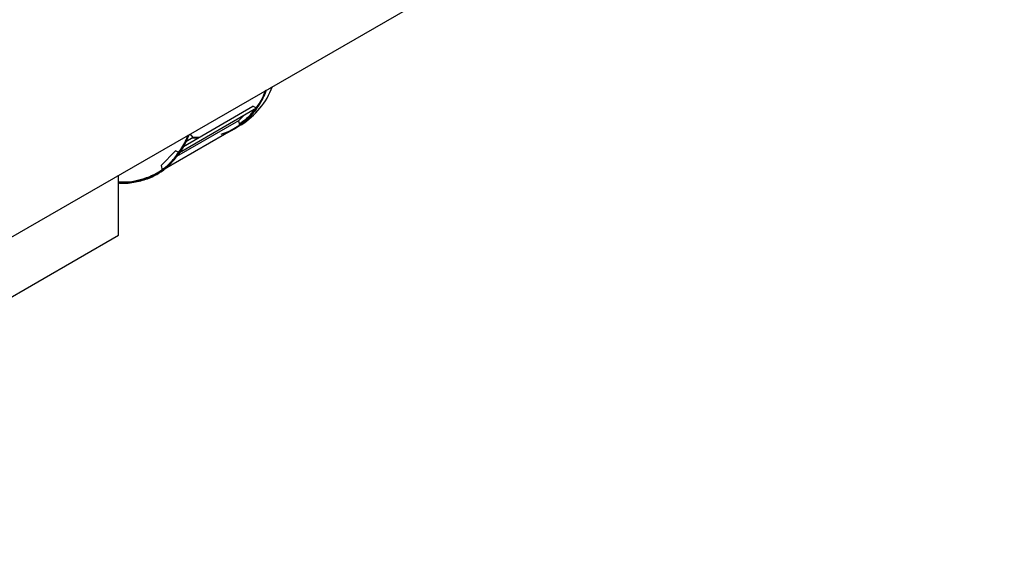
# Model space of a CAD drawing. Header units: millimetres. Extents: x 0 to 841, y 0 to 594.
# Tile 141 of 256: x 748.16 to 755.34, y 189.81 to 193.67. Entities that reach past the tile are written whole.
import ezdxf

# ---------------------------------------------------------------- set-up
doc = ezdxf.new("R2010")
doc.units = ezdxf.units.MM
doc.layers.add('TRAIT-FORT', color=4, linetype='Continuous', lineweight=25)

msp = doc.modelspace()

# ---------------------------------------------------------------- linework, layer by layer
at = {"layer": 'TRAIT-FORT', "color": 4, "linetype": 'Continuous', "lineweight": 25}
for p, q in [((744.1515, 189.8073), (759.9032, 198.8808)), ((749.8884, 193.0216), (749.326, 192.6969)), ((749.3553, 192.7432), (749.8611, 193.0352)), ((749.8884, 193.0216), (749.8611, 193.0352)), ((749.7567, 192.9295), (749.7935, 192.9668)), ((749.2167, 192.5794), (749.7633, 192.895)), ((749.7567, 192.9295), (749.3049, 192.6687)), ((749.7567, 192.9295), (749.7633, 192.895)), ((749.4267, 192.8069), (749.3726, 192.7757)), ((749.4267, 192.8069), (749.4058, 192.834)), ((749.4555, 192.8011), (749.4204, 192.8032)), ((749.4634, 192.8056), (749.4229, 192.8047)), ((749.4643, 192.8062), (749.4246, 192.8096)), ((749.4663, 192.8073), (749.4262, 192.8061)), ((749.468, 192.8083), (749.4264, 192.8072)), ((749.469, 192.8088), (749.4267, 192.8069)), ((749.4635, 192.8057), (749.4267, 192.8069)), ((749.2986, 192.7105), (749.1942, 192.6048)), ((749.326, 192.6969), (749.2986, 192.7105)), ((749.1942, 192.6048), (749.2009, 192.5703)), ((748.883, 192.0969), (748.883, 192.5328)), ((747.9949, 191.5842), (748.883, 192.0969))]:
    msp.add_line(p, q, dxfattribs=at)
at = {"layer": 'TRAIT-FORT', "color": 4, "linetype": 'Continuous', "lineweight": 25, "flags": 128}
for points in [[(749.9583, 193.1522), (749.934, 193.0982), (749.8884, 193.0216)], [(749.7633, 192.895), (749.6926, 192.8539), (749.627, 192.8287)], [(749.4635, 192.8057), (749.4323, 192.8066), (749.4267, 192.8069)], [(749.4635, 192.8057), (749.4606, 192.8057), (749.4267, 192.8069)], [(749.4635, 192.8057), (749.4434, 192.8061), (749.4267, 192.8069)], [(749.4635, 192.8057), (749.4379, 192.8063), (749.4267, 192.8069)]]:
    msp.add_lwpolyline(points, dxfattribs=at)
at = {"layer": 'TRAIT-FORT', "color": 4, "linetype": 'Continuous', "lineweight": 25}
for centre, radius, start, end in [((749.4497, 193.3392), 0.5419, 293.62843, 339.81621), ((749.4549, 193.3334), 0.535, 295.6171, 340.20403), ((749.4496, 193.3374), 0.5413, 297.52781, 339.99042), ((749.433, 193.3488), 0.5609, 303.81772, 339.47698), ((749.4304, 193.3498), 0.5636, 306.1993, 339.47745), ((749.4351, 193.3463), 0.558, 306.02825, 339.64851), ((749.4296, 193.3504), 0.5646, 306.22837, 339.44838), ((749.4293, 193.3506), 0.565, 306.2401, 339.43665), ((749.4337, 193.3471), 0.5595, 306.09191, 339.22292), ((749.4833, 193.3719), 0.5552, 301.95021, 339.59609), ((748.9057, 193.0007), 0.5199, 267.49611, 340.64821), ((748.9068, 192.999), 0.5183, 267.36355, 340.78078), ((748.9064, 192.9996), 0.5188, 267.40821, 340.73612), ((748.9058, 193.0005), 0.5197, 267.48346, 340.66087), ((748.9063, 192.9998), 0.519, 267.42577, 340.71856), ((748.9056, 193.0009), 0.5201, 267.50933, 340.635), ((748.9068, 192.9991), 0.5183, 267.36784, 340.77649), ((748.9064, 192.9997), 0.5189, 267.4167, 340.72763), ((748.8656, 193.027), 0.5665, 306.28405, 339.48549), ((748.9097, 192.9894), 0.5088, 266.99304, 324.91025)]:
    msp.add_arc(centre, radius, start, end, dxfattribs=at)
for points, knots in [([(749.9584, 193.1523), (749.9446, 193.1204), (749.9147, 193.0513), (749.8497, 192.9658), (749.7823, 192.901), (749.7323, 192.8758), (749.7145, 192.8668)], [0, 0, 0, 0, 0.248956, 0.540824, 0.836078, 1, 1, 1, 1]), ([(749.9576, 193.1518), (749.957, 193.1498), (749.9442, 193.1097), (749.9066, 193.0452), (749.8443, 192.9628), (749.793, 192.9122), (749.7602, 192.8939), (749.7557, 192.8914)], [0, 0, 0, 0, 0.017005, 0.334421, 0.642932, 0.951409, 1, 1, 1, 1]), ([(749.9577, 193.1519), (749.9572, 193.1501), (749.9437, 193.1078), (749.9024, 193.039), (749.837, 192.9509), (749.7818, 192.9105), (749.7559, 192.8915)], [0, 0, 0, 0, 0.014398, 0.353337, 0.696019, 1, 1, 1, 1]), ([(749.9562, 193.151), (749.9531, 193.1422), (749.9372, 193.0962), (749.8944, 193.0261), (749.8319, 192.9455), (749.7803, 192.9081), (749.7566, 192.8908)], [0, 0, 0, 0, 0.074817, 0.393453, 0.720228, 1, 1, 1, 1]), ([(749.9575, 193.1517), (749.9414, 193.1164), (749.9083, 193.0435), (749.8408, 192.9558), (749.7847, 192.9126), (749.7575, 192.8916)], [0, 0, 0, 0, 0.326843, 0.673193, 1, 1, 1, 1]), ([(749.9565, 193.1512), (749.9544, 193.1448), (749.94, 193.102), (749.8997, 193.035), (749.8372, 192.952), (749.7843, 192.9119), (749.7582, 192.892)], [0, 0, 0, 0, 0.054209, 0.365757, 0.686301, 1, 1, 1, 1]), ([(749.9515, 193.1494), (749.9495, 193.1435), (749.9343, 193.0964), (749.8897, 193.0251), (749.8288, 192.9462), (749.7811, 192.9121), (749.7625, 192.8989)], [0, 0, 0, 0, 0.052272, 0.414996, 0.772981, 1, 1, 1, 1]), ([(749.9547, 193.1502), (749.949, 193.1345), (749.9291, 193.0794), (749.8785, 193.0045), (749.8198, 192.9355), (749.777, 192.9072), (749.7628, 192.8978)], [0, 0, 0, 0, 0.140392, 0.492645, 0.831738, 1, 1, 1, 1]), ([(749.9512, 193.1482), (749.9501, 193.1449), (749.9352, 193.1005), (749.9121, 193.0588), (749.8853, 193.0275), (749.8832, 193.0251)], [0, 0, 0, 0, 0.067819, 0.926904, 1, 1, 1, 1]), ([(749.953, 193.1527), (749.9491, 193.141), (749.9327, 193.0919), (749.9075, 193.052), (749.8884, 193.0216)], [0, 0, 0, 0, 0.238385, 1, 1, 1, 1]), ([(749.8725, 193.0124), (749.8547, 192.9888), (749.8223, 192.946), (749.7804, 192.9171), (749.7615, 192.9042)], [0, 0, 0, 0, 0.550512, 1, 1, 1, 1]), ([(749.7633, 192.895), (749.7374, 192.8764), (749.7002, 192.8499), (749.6561, 192.836), (749.6428, 192.8318)], [0, 0, 0, 0, 0.6974852, 1, 1, 1, 1]), ([(748.883, 192.4869), (748.9129, 192.485), (749.0013, 192.4794), (749.1122, 192.5158), (749.2172, 192.5771), (749.2937, 192.6502), (749.354, 192.7331), (749.382, 192.7983), (749.3945, 192.8275)], [0, 0, 0, 0, 0.127061, 0.37551, 0.541218, 0.705621, 0.86839, 1, 1, 1, 1]), ([(748.883, 192.4835), (748.8835, 192.4834), (748.9218, 192.4794), (749.0118, 192.4906), (749.1464, 192.5305), (749.2601, 192.6139), (749.3387, 192.7153), (749.3793, 192.7828), (749.393, 192.8246), (749.3938, 192.827)], [0, 0, 0, 0, 0.002224, 0.161072, 0.407415, 0.65777, 0.824472, 0.989649, 1, 1, 1, 1]), ([(748.883, 192.4828), (748.9108, 192.4824), (748.9733, 192.4814), (749.0626, 192.5006), (749.1516, 192.5364), (749.2329, 192.59), (749.3155, 192.6766), (749.3726, 192.7547), (749.3916, 192.8207), (749.3934, 192.8268)], [0, 0, 0, 0, 0.1201326, 0.2698157, 0.4194818, 0.5731779, 0.7306349, 0.975155, 1, 1, 1, 1]), ([(748.883, 192.4872), (748.9109, 192.485), (748.9784, 192.4797), (749.0731, 192.5037), (749.1692, 192.5452), (749.252, 192.6067), (749.3204, 192.6847), (749.3675, 192.7583), (749.3871, 192.8103), (749.3934, 192.8268)], [0, 0, 0, 0, 0.1184257, 0.2854626, 0.4511675, 0.6152051, 0.7735076, 0.9280206, 1, 1, 1, 1]), ([(748.883, 192.4792), (748.9162, 192.4794), (748.9867, 192.48), (749.0837, 192.5053), (749.1739, 192.5479), (749.2517, 192.6067), (749.3171, 192.6805), (749.3649, 192.7536), (749.3857, 192.8072), (749.3933, 192.8267)], [0, 0, 0, 0, 0.144103, 0.306184, 0.462908, 0.616097, 0.765399, 0.914712, 1, 1, 1, 1]), ([(748.883, 192.4819), (748.9175, 192.4824), (749.0084, 192.4836), (749.1407, 192.5264), (749.2556, 192.6075), (749.3352, 192.7088), (749.3771, 192.7782), (749.3915, 192.8221), (749.393, 192.8266)], [0, 0, 0, 0, 0.150987, 0.396985, 0.64773, 0.815109, 0.98126, 1, 1, 1, 1]), ([(748.883, 192.4832), (748.9062, 192.4824), (748.9653, 192.4805), (749.0536, 192.4978), (749.1643, 192.5399), (749.2747, 192.6237), (749.3544, 192.7278), (749.3846, 192.8056), (749.3927, 192.8264)], [0, 0, 0, 0, 0.0997136, 0.2541518, 0.4123949, 0.6581979, 0.9085161, 1, 1, 1, 1]), ([(748.883, 192.4828), (748.8899, 192.4821), (748.9343, 192.4777), (749.0091, 192.4883), (749.1046, 192.5143), (749.1892, 192.5588), (749.2644, 192.6187), (749.3278, 192.6981), (749.3718, 192.7655), (749.386, 192.8142), (749.389, 192.8243)], [0, 0, 0, 0, 0.029407, 0.188, 0.342823, 0.493602, 0.644398, 0.7994, 0.958452, 1, 1, 1, 1]), ([(749.2009, 192.5703), (749.2258, 192.5913), (749.2764, 192.6339), (749.3366, 192.7208), (749.376, 192.7828), (749.3873, 192.8229), (749.3874, 192.8234)], [0, 0, 0, 0, 0.32393, 0.656241, 0.996146, 1, 1, 1, 1]), ([(749.4655, 192.8068), (749.4604, 192.8063), (749.4477, 192.805), (749.4338, 192.8072), (749.4254, 192.8085)], [0, 0, 0, 0, 0.397822, 1, 1, 1, 1]), ([(749.4663, 192.8073), (749.4583, 192.8064), (749.4453, 192.8051), (749.4312, 192.8072), (749.4257, 192.8081)], [0, 0, 0, 0, 0.616936, 1, 1, 1, 1]), ([(749.4644, 192.8062), (749.4595, 192.8057), (749.4473, 192.8044), (749.4339, 192.8067), (749.4258, 192.808)], [0, 0, 0, 0, 0.397982, 1, 1, 1, 1]), ([(749.4673, 192.8079), (749.4572, 192.8066), (749.4439, 192.8049), (749.4294, 192.8072), (749.426, 192.8078)], [0, 0, 0, 0, 0.764682, 1, 1, 1, 1]), ([(748.883, 192.477), (748.8878, 192.4764), (748.9315, 192.4714), (749.0074, 192.4816), (749.1068, 192.5083), (749.1931, 192.5556), (749.2674, 192.617), (749.3066, 192.6705), (749.326, 192.6969)], [0, 0, 0, 0, 0.025294, 0.229732, 0.431624, 0.626075, 0.81561, 1, 1, 1, 1])]:
    msp.add_open_spline(points, degree=3, knots=knots, dxfattribs=at)

doc.saveas('drawing.dxf')
